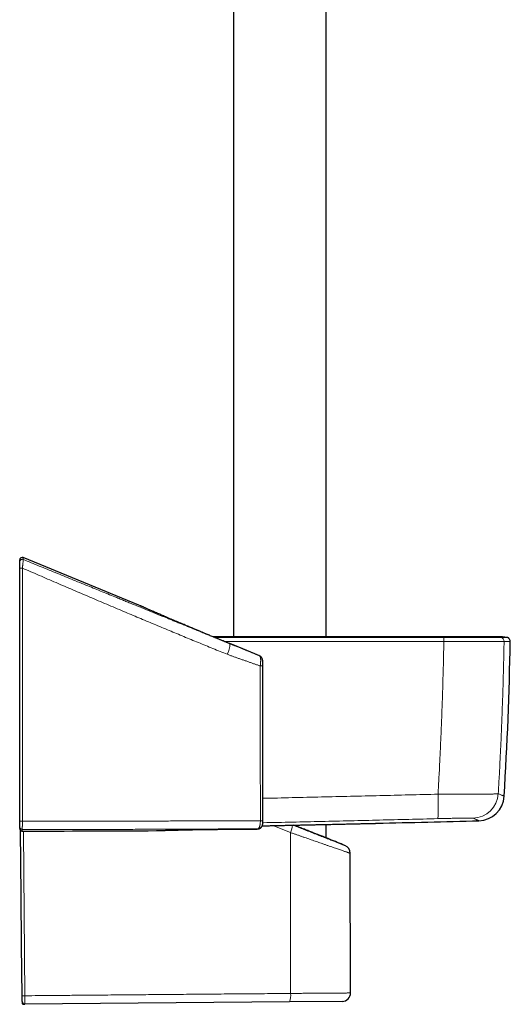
# Model space of a CAD drawing. Header units: millimetres. Extents: x 8 to 1162, y 12 to 2222.
# Tile 42 of 55: x 936 to 1030, y 1521 to 1710. Entities that reach past the tile are written whole.
import ezdxf

# ---------------------------------------------------------------- set-up
doc = ezdxf.new("R2010")
doc.units = ezdxf.units.MM

msp = doc.modelspace()

# ---------------------------------------------------------------- linework, layer by layer
at = {"color": 7, "linetype": 'Continuous', "lineweight": 30}
for p, q in [((995.07, 1591.38), (995.07, 1805.97)), ((977.27, 1792.53), (977.27, 1591.38)), ((959.1, 1597.47), (936.86, 1606.61)), ((936.17, 1605.78), (936.17, 1606.15)), ((982.21, 1587.77), (982.29, 1587.73)), ((982.32, 1587.71), (982.38, 1587.67)), ((982.9, 1555.71), (982.9, 1586.56)), ((982.9, 1586.56), (982.9, 1586.56)), ((982.9, 1586.56), (982.9, 1586.55)), ((982.9, 1555.71), (982.9, 1555.7)), ((995.07, 1552.75), (995.07, 1555.33)), ((980.85, 1554.41), (980.89, 1554.42)), ((980.89, 1554.41), (980.88, 1554.41)), ((994.11, 1553.13), (993.95, 1553.19)), ((999.76, 1522.95), (999.67, 1549.8)), ((988, 1521.26), (937.14, 1520.81)), ((998.18, 1521.34), (988, 1521.26)), ((937.1, 1520.81), (937.14, 1520.81))]:
    msp.add_line(p, q, dxfattribs=at)
at = {"color": 8, "linetype": 'Continuous', "lineweight": 0}
for p, q in [((936.86, 1606.61), (936.86, 1606.24)), ((959.42, 1597.32), (959.1, 1597.47)), ((976.57, 1590.07), (976.56, 1590.07)), ((976.57, 1590.07), (976.57, 1590.07)), ((1017.69, 1590.49), (1017.7, 1590.49)), ((1029.27, 1590.49), (1029.27, 1590.49)), ((982.21, 1587.76), (982.21, 1587.77)), ((982.21, 1587.76), (982.3, 1587.72)), ((936.67, 1554.07), (936.67, 1554.06)), ((936.88, 1554.06), (937.16, 1522.42)), ((980.82, 1554.42), (980.85, 1554.41)), ((980.85, 1554.41), (980.88, 1554.41)), ((988.22, 1553.78), (984.85, 1555.11)), ((988.23, 1522.86), (988.22, 1553.78)), ((994.12, 1553.12), (993.95, 1553.19)), ((936.64, 1521.31), (936.64, 1521.31)), ((936.64, 1521.31), (936.64, 1521.3)), ((936.64, 1521), (936.64, 1521.12))]:
    msp.add_line(p, q, dxfattribs=at)
at = {"color": 7, "linetype": 'Continuous', "lineweight": 30, "flags": 128}
for points in [[(982.3, 1587.72), (982.31, 1587.72), (982.32, 1587.71)], [(936.63, 1522.41), (936.54, 1532.08), (936.46, 1541.74), (936.35, 1554.19)]]:
    msp.add_lwpolyline(points, dxfattribs=at)
at = {"color": 8, "linetype": 'Continuous', "lineweight": 0, "flags": 128}
msp.add_lwpolyline([(982.01, 1554.48), (981.97, 1554.47), (981.86, 1554.47)], dxfattribs=at)
at = {"color": 7, "linetype": 'Continuous', "lineweight": 30}
for centre, radius, start, end in [((936.67, 1606.15), 0.5, 67.5292, 180), ((330.58, 1603.3), 700, 356.5145, 358.95106), ((1029.66, 1590.5), 0.8, 358.9511, 46.8037), ((1024.29, 1561.05), 5, 271.5164, 356.515), ((1004.61, 1562.55), 7, 271.2744, 271.3918), ((786.17, 10552.9), 9000, 271.391821, 271.516945), ((936.17, 5554.06), 4000, 270.00716, 270.37685), ((962.47, 1555.75), 1.6, 270.524, 271.8728), ((615.32, 627.67), 1000, 67.45832, 67.64083), ((998.07, 1549.8), 1.6, 0.253, 67.6156), ((937.14, 1521.31), 0.5, 181.2358, 270.5), ((998.16, 1522.94), 1.6, 270.5, 0.199)]:
    msp.add_arc(centre, radius, start, end, dxfattribs=at)
at = {"color": 8, "linetype": 'Continuous', "lineweight": 0}
for centre, radius, start, end in [((1008.08, 1590.62), 9.61, 359.1841, 3.9333), ((1008.33, 1590.62), 9.37, 359.1743, 4.0457), ((1028.47, 1590.5), 0.8, 358.9443, 77.542), ((1028.47, 1590.5), 0.8, 358.9459, 77.5427), ((972.41, 1590.01), 4.16, 331.5876, 0.8864), ((979.47, 1559.11), 37.16, 355.9017, 3.1497), ((1023.16, 1561.55), 5, 271.532, 356.5468), ((936.55, 1563.85), 7.89, 267.2986, 271.0401), ((982.47, 1563.11), 7.07, 269.6271, 273.4181), ((936.67, 1554.88), 0.5, 180.0206, 270.0278), ((984.25, 1555.61), 4.37, 335.2208, 354.5329), ((937.37, 1480.9), 41.52, 90.2925, 91.0255), ((985.27, 1522.47), 2.99, 336.1805, 7.6146)]:
    msp.add_arc(centre, radius, start, end, dxfattribs=at)
for points in [[(936.86, 1606.24), (936.82, 1606.26), (936.75, 1606.28), (936.62, 1606.28), (936.5, 1606.26), (936.39, 1606.2), (936.3, 1606.12), (936.23, 1606.02), (936.18, 1605.91), (936.18, 1605.82), (936.17, 1605.78)], [(936.69, 1604.58), (936.66, 1604.58), (936.59, 1604.58), (936.49, 1604.58), (936.4, 1604.58), (936.32, 1604.58), (936.26, 1604.58), (936.21, 1604.58), (936.18, 1604.58), (936.18, 1604.58), (936.17, 1604.58)], [(982.4, 1585.78), (982.44, 1585.78), (982.5, 1585.78), (982.58, 1585.78), (982.65, 1585.78), (982.72, 1585.78), (982.77, 1585.78), (982.81, 1585.78), (982.85, 1585.78), (982.86, 1585.78), (982.87, 1585.78)]]:
    msp.add_open_spline(points, degree=3, dxfattribs=at)
at = {"color": 7, "linetype": 'Continuous', "lineweight": 30}
for points, knots in [([(936.17, 1604.58), (936.17, 1604.64), (936.17, 1604.74), (936.17, 1604.89), (936.17, 1605.03), (936.17, 1605.15), (936.17, 1605.27), (936.17, 1605.4), (936.17, 1605.53), (936.17, 1605.63), (936.17, 1605.71), (936.17, 1605.77), (936.17, 1605.78), (936.17, 1605.78)], [0, 0, 0, 0, 0.088697, 0.177706, 0.266375, 0.331272, 0.396165, 0.498558, 0.600918, 0.700642, 0.80034, 0.900173, 1, 1, 1, 1]), ([(936.17, 1555.97), (936.17, 1557.99), (936.17, 1562.04), (936.17, 1568.12), (936.17, 1574.2), (936.17, 1580.27), (936.17, 1586.35), (936.17, 1592.43), (936.17, 1598.51), (936.17, 1602.56), (936.17, 1604.58)], [0, 0, 0, 0, 0.124996, 0.249992, 0.374989, 0.499987, 0.624989, 0.749992, 0.874996, 1, 1, 1, 1]), ([(976.54, 1590.08), (976.36, 1590.15), (976.02, 1590.29), (975.51, 1590.5), (975.02, 1590.7), (974.56, 1590.88), (974.12, 1591.06), (973.72, 1591.23), (973.33, 1591.39), (972.98, 1591.53), (972.62, 1591.68), (972.28, 1591.82), (971.94, 1591.96), (971.64, 1592.09), (971.37, 1592.2), (971.13, 1592.3), (970.88, 1592.4), (970.61, 1592.52), (970.3, 1592.65), (969.97, 1592.79), (969.62, 1592.93), (969.25, 1593.09), (968.86, 1593.25), (968.44, 1593.43), (967.99, 1593.62), (967.5, 1593.83), (967, 1594.04), (966.5, 1594.25), (966, 1594.46), (965.51, 1594.67), (965.02, 1594.88), (964.52, 1595.1), (964.02, 1595.31), (963.55, 1595.51), (963.1, 1595.71), (962.68, 1595.89), (962.27, 1596.07), (961.9, 1596.23), (961.55, 1596.39), (961.23, 1596.52), (960.94, 1596.65), (960.68, 1596.77), (960.46, 1596.87), (960.26, 1596.95), (960.1, 1597.02), (959.95, 1597.09), (959.83, 1597.15), (959.72, 1597.19), (959.63, 1597.23), (959.56, 1597.27), (959.51, 1597.29), (959.48, 1597.3), (959.46, 1597.31), (959.45, 1597.31), (959.43, 1597.32), (959.42, 1597.32), (959.42, 1597.32), (959.42, 1597.32)], [0, 0, 0, 0, 0.0234393, 0.0457275, 0.0669312, 0.0870839, 0.106156, 0.1238096, 0.1404136, 0.1560006, 0.1705849, 0.1866543, 0.2013283, 0.2146118, 0.2265043, 0.2370016, 0.2460976, 0.2587926, 0.2723877, 0.2869333, 0.3024158, 0.3188144, 0.3361265, 0.3543666, 0.3757956, 0.3984348, 0.4220634, 0.4456835, 0.4703492, 0.4948487, 0.5190842, 0.5462702, 0.5731211, 0.5996824, 0.6259993, 0.6521274, 0.6780507, 0.7036142, 0.728644, 0.7530822, 0.776961, 0.8003081, 0.8231451, 0.8419482, 0.8604151, 0.8784637, 0.8961491, 0.9110239, 0.9271462, 0.944526, 0.9631709, 0.969499, 0.9759621, 0.9825609, 0.9892961, 0.9961501, 1, 1, 1, 1]), ([(1017.65, 1591.38), (1017.18, 1591.38), (1016.26, 1591.38), (1014.89, 1591.38), (1013.55, 1591.38), (1012.24, 1591.38), (1010.96, 1591.38), (1009.63, 1591.38), (1008.27, 1591.38), (1006.87, 1591.38), (1005.52, 1591.38), (1004.25, 1591.38), (1003.06, 1591.38), (1001.95, 1591.38), (1000.88, 1591.38), (999.84, 1591.38), (998.83, 1591.38), (997.85, 1591.38), (996.91, 1591.38), (996, 1591.38), (995.12, 1591.38), (994.27, 1591.38), (993.46, 1591.38), (992.68, 1591.38), (991.93, 1591.38), (991.21, 1591.38), (990.53, 1591.38), (989.9, 1591.38), (989.32, 1591.38), (988.79, 1591.38), (988.28, 1591.38), (987.78, 1591.38), (987.27, 1591.38), (986.73, 1591.38), (986.15, 1591.38), (985.54, 1591.38), (984.89, 1591.38), (984.2, 1591.38), (983.49, 1591.38), (982.75, 1591.38), (981.93, 1591.38), (981.02, 1591.38), (980.03, 1591.38), (979, 1591.38), (977.97, 1591.38), (976.94, 1591.38), (975.92, 1591.38), (974.86, 1591.38), (974, 1591.38), (973.5, 1591.38), (973.36, 1591.38)], [0, 0, 0, 0, 0.031595, 0.062524, 0.092789, 0.122388, 0.151323, 0.179592, 0.212056, 0.243597, 0.274215, 0.303909, 0.329641, 0.354638, 0.378899, 0.402423, 0.425212, 0.447265, 0.468583, 0.489164, 0.50901, 0.52812, 0.546494, 0.564133, 0.581035, 0.597202, 0.612634, 0.62733, 0.639899, 0.651875, 0.663258, 0.674272, 0.685795, 0.697913, 0.710627, 0.72473, 0.739501, 0.754938, 0.771043, 0.787815, 0.805254, 0.826664, 0.849, 0.872263, 0.896453, 0.918834, 0.941954, 0.965813, 0.99041, 1, 1, 1, 1]), ([(1027.78, 1591.38), (1027.77, 1591.38), (1027.77, 1591.38), (1027.74, 1591.38), (1027.69, 1591.38), (1027.64, 1591.38), (1027.58, 1591.38), (1027.5, 1591.38), (1027.41, 1591.38), (1027.3, 1591.38), (1027.17, 1591.38), (1027.02, 1591.38), (1026.87, 1591.38), (1026.71, 1591.38), (1026.54, 1591.38), (1026.37, 1591.38), (1026.2, 1591.38), (1026.03, 1591.38), (1025.86, 1591.38), (1025.71, 1591.38), (1025.57, 1591.38), (1025.42, 1591.38), (1025.26, 1591.38), (1025.08, 1591.38), (1024.87, 1591.38), (1024.64, 1591.38), (1024.38, 1591.38), (1024.12, 1591.38), (1023.87, 1591.38), (1023.61, 1591.38), (1023.33, 1591.38), (1023.03, 1591.38), (1022.72, 1591.38), (1022.39, 1591.38), (1022.06, 1591.38), (1021.7, 1591.38), (1021.32, 1591.38), (1020.92, 1591.38), (1020.5, 1591.38), (1020.08, 1591.38), (1019.63, 1591.38), (1019.17, 1591.38), (1018.68, 1591.38), (1018.17, 1591.38), (1017.82, 1591.38), (1017.65, 1591.38)], [0, 0, 0, 0, 0.024992, 0.048625, 0.07134, 0.093521, 0.11549, 0.137267, 0.158006, 0.185554, 0.211892, 0.23747, 0.262355, 0.285384, 0.309225, 0.33147, 0.352453, 0.372374, 0.390909, 0.407284, 0.422007, 0.436078, 0.451566, 0.468973, 0.488205, 0.50937, 0.531631, 0.554967, 0.574275, 0.594689, 0.616519, 0.639759, 0.663463, 0.686477, 0.710328, 0.735365, 0.761846, 0.788928, 0.816482, 0.844618, 0.873474, 0.90322, 0.934061, 0.966232, 1, 1, 1, 1]), ([(1028.96, 1591.38), (1028.96, 1591.38), (1028.96, 1591.38), (1028.96, 1591.38), (1028.96, 1591.38), (1028.96, 1591.38), (1028.95, 1591.38), (1028.95, 1591.38), (1028.95, 1591.38), (1028.94, 1591.38), (1028.94, 1591.38), (1028.93, 1591.38), (1028.93, 1591.38), (1028.92, 1591.38), (1028.92, 1591.38), (1028.91, 1591.38), (1028.91, 1591.38), (1028.9, 1591.38), (1028.89, 1591.38), (1028.89, 1591.38), (1028.88, 1591.38), (1028.87, 1591.38), (1028.87, 1591.38), (1028.86, 1591.38), (1028.85, 1591.38), (1028.84, 1591.38), (1028.84, 1591.38), (1028.83, 1591.38), (1028.82, 1591.38), (1028.82, 1591.38), (1028.81, 1591.38), (1028.8, 1591.38), (1028.8, 1591.38), (1028.79, 1591.38), (1028.78, 1591.38), (1028.78, 1591.38), (1028.77, 1591.38), (1028.77, 1591.38), (1028.76, 1591.38), (1028.74, 1591.38), (1028.72, 1591.38), (1028.7, 1591.38), (1028.68, 1591.38), (1028.66, 1591.38), (1028.64, 1591.38), (1028.62, 1591.38), (1028.59, 1591.38), (1028.55, 1591.38), (1028.51, 1591.38), (1028.47, 1591.38), (1028.43, 1591.38), (1028.39, 1591.38), (1028.34, 1591.38), (1028.31, 1591.38), (1028.28, 1591.38), (1028.26, 1591.38), (1028.25, 1591.38), (1028.24, 1591.38), (1028.22, 1591.38), (1028.21, 1591.38), (1028.2, 1591.38), (1028.19, 1591.38), (1028.17, 1591.38), (1028.16, 1591.38), (1028.14, 1591.38), (1028.12, 1591.38), (1028.11, 1591.38), (1028.09, 1591.38), (1028.07, 1591.38), (1028.05, 1591.38), (1028.03, 1591.38), (1028.01, 1591.38), (1027.98, 1591.38), (1027.96, 1591.38), (1027.93, 1591.38), (1027.91, 1591.38), (1027.88, 1591.38), (1027.84, 1591.38), (1027.81, 1591.38), (1027.79, 1591.38), (1027.78, 1591.38)], [0, 0, 0, 0, 0.016413, 0.032647, 0.048569, 0.064176, 0.079471, 0.093604, 0.107459, 0.121036, 0.134334, 0.147354, 0.161556, 0.175411, 0.188919, 0.202081, 0.214895, 0.227363, 0.239484, 0.251258, 0.262685, 0.273766, 0.2845, 0.294886, 0.304926, 0.31462, 0.323966, 0.332965, 0.342022, 0.350697, 0.358992, 0.366906, 0.37444, 0.381593, 0.387409, 0.392946, 0.398205, 0.403244, 0.408289, 0.42837, 0.446655, 0.465276, 0.482187, 0.499364, 0.51681, 0.534514, 0.560435, 0.5867, 0.613308, 0.64026, 0.667421, 0.694285, 0.720806, 0.746983, 0.756529, 0.766028, 0.775496, 0.781309, 0.787435, 0.793874, 0.800626, 0.807837, 0.815375, 0.823238, 0.831427, 0.839941, 0.848781, 0.857947, 0.867438, 0.877256, 0.887398, 0.897867, 0.908661, 0.919781, 0.931227, 0.944193, 0.957554, 0.971308, 0.985457, 1, 1, 1, 1]), ([(1028.96, 1591.38), (1028.96, 1591.38), (1029.1, 1591.38), (1029.36, 1591.36), (1029.65, 1591.32), (1029.8, 1591.29), (1029.84, 1591.28)], [0, 0, 0, 0, 0.0154356, 0.4561482, 0.8947885, 1, 1, 1, 1]), ([(1030.21, 1591.08), (1030.18, 1591.11), (1030.11, 1591.17), (1029.99, 1591.24), (1029.89, 1591.27), (1029.84, 1591.28)], [0, 0, 0, 0, 0.294917, 0.597543, 1, 1, 1, 1]), ([(982.19, 1587.78), (982.16, 1587.79), (981.94, 1587.88), (981.51, 1588.06), (980.91, 1588.3), (980.29, 1588.55), (979.68, 1588.8), (979.06, 1589.06), (978.44, 1589.31), (977.82, 1589.56), (977.19, 1589.82), (976.77, 1589.99), (976.56, 1590.07)], [0, 0, 0, 0, 0.017281, 0.13023, 0.242383, 0.353893, 0.4641, 0.572881, 0.680532, 0.787378, 0.893762, 1, 1, 1, 1]), ([(982.9, 1586.55), (982.9, 1586.56), (982.9, 1586.61), (982.9, 1586.69), (982.89, 1586.8), (982.87, 1586.9), (982.85, 1586.99), (982.83, 1587.07), (982.8, 1587.16), (982.76, 1587.25), (982.71, 1587.33), (982.66, 1587.41), (982.6, 1587.48), (982.53, 1587.55), (982.46, 1587.62), (982.39, 1587.67), (982.34, 1587.7), (982.32, 1587.71), (982.32, 1587.71)], [0, 0, 0, 0, 0.008622, 0.129689, 0.209402, 0.2834, 0.35342, 0.421258, 0.487957, 0.554052, 0.619789, 0.685274, 0.750566, 0.815707, 0.887622, 0.958279, 0.992934, 1, 1, 1, 1]), ([(936.17, 1554.88), (936.17, 1554.89), (936.17, 1554.9), (936.17, 1554.96), (936.17, 1555.04), (936.17, 1555.15), (936.17, 1555.28), (936.17, 1555.43), (936.17, 1555.6), (936.17, 1555.78), (936.17, 1555.9), (936.17, 1555.97)], [0, 0, 0, 0, 0.11127, 0.22241, 0.33355, 0.444641, 0.555733, 0.666799, 0.777865, 0.888933, 1, 1, 1, 1]), ([(982, 1554.48), (982.03, 1554.48), (982.09, 1554.49), (982.18, 1554.52), (982.27, 1554.55), (982.35, 1554.59), (982.43, 1554.64), (982.5, 1554.7), (982.57, 1554.76), (982.63, 1554.82), (982.68, 1554.89), (982.73, 1554.96), (982.77, 1555.04), (982.81, 1555.11), (982.83, 1555.19), (982.85, 1555.26), (982.87, 1555.34), (982.88, 1555.41), (982.89, 1555.48), (982.9, 1555.56), (982.9, 1555.64), (982.9, 1555.69), (982.9, 1555.71)], [0, 0, 0, 0, 0.0449686, 0.0997689, 0.1537393, 0.2068656, 0.2591977, 0.3107748, 0.3616289, 0.4117875, 0.4612757, 0.5101131, 0.5583194, 0.6059599, 0.6532044, 0.7004324, 0.7467146, 0.7915119, 0.8388784, 0.8920618, 0.9582061, 1, 1, 1, 1]), ([(982.78, 1555.06), (982.93, 1555.06), (983.33, 1555.07), (984, 1555.09), (984.77, 1555.11), (985.53, 1555.12), (986.3, 1555.14), (987.08, 1555.16), (987.86, 1555.17), (988.64, 1555.19), (989.42, 1555.21), (990.19, 1555.23), (990.94, 1555.24), (991.68, 1555.26), (992.41, 1555.28), (993.14, 1555.29), (993.86, 1555.31), (994.57, 1555.32), (995.27, 1555.34), (995.95, 1555.35), (996.6, 1555.37), (997.23, 1555.38), (997.84, 1555.4), (998.44, 1555.41), (999.01, 1555.42), (999.58, 1555.43), (1000.11, 1555.45), (1000.63, 1555.46), (1001.12, 1555.47), (1001.59, 1555.48), (1002.03, 1555.49), (1002.45, 1555.5), (1002.84, 1555.51), (1003.19, 1555.52), (1003.52, 1555.52), (1003.79, 1555.53), (1004.03, 1555.53), (1004.22, 1555.54), (1004.39, 1555.54), (1004.53, 1555.54), (1004.63, 1555.55), (1004.67, 1555.55), (1004.69, 1555.55)], [0, 0, 0, 0, 0.014686, 0.040423, 0.065261, 0.090098, 0.115108, 0.140118, 0.165672, 0.191227, 0.216969, 0.242711, 0.26755, 0.292389, 0.317401, 0.342412, 0.367968, 0.393524, 0.419268, 0.445012, 0.469849, 0.494685, 0.519695, 0.544704, 0.570257, 0.595811, 0.621553, 0.647294, 0.673501, 0.699708, 0.726118, 0.752528, 0.779583, 0.806638, 0.833916, 0.861194, 0.885321, 0.909447, 0.933732, 0.958017, 0.982799, 1, 1, 1, 1]), ([(1004.68, 1555.55), (1004.69, 1555.55), (1004.72, 1555.55), (1004.74, 1555.55), (1004.76, 1555.55), (1004.76, 1555.55), (1004.76, 1555.55), (1004.76, 1555.55)], [0, 0, 0, 0, 0.214476, 0.450179, 0.686513, 0.923611, 1, 1, 1, 1]), ([(936.17, 1554.57), (936.17, 1554.58), (936.17, 1554.59), (936.17, 1554.66), (936.17, 1554.75), (936.17, 1554.84), (936.17, 1554.88)], [0, 0, 0, 0, 0.2499576, 0.4999322, 0.7499576, 1, 1, 1, 1]), ([(936.17, 1554.57), (936.17, 1554.55), (936.17, 1554.51), (936.19, 1554.44), (936.21, 1554.37), (936.26, 1554.29), (936.33, 1554.2), (936.42, 1554.13), (936.51, 1554.09), (936.6, 1554.06), (936.65, 1554.06), (936.67, 1554.06)], [0, 0, 0, 0, 0.07137, 0.157613, 0.258943, 0.375753, 0.508258, 0.656243, 0.819446, 0.907312, 1, 1, 1, 1]), ([(962.52, 1554.15), (962.52, 1554.15), (962.52, 1554.15), (962.53, 1554.15), (962.54, 1554.15), (962.57, 1554.15), (962.61, 1554.15), (962.65, 1554.15), (962.71, 1554.15), (962.77, 1554.16), (962.85, 1554.16), (962.93, 1554.16), (963.02, 1554.16), (963.12, 1554.17), (963.23, 1554.17), (963.35, 1554.17), (963.48, 1554.18), (963.61, 1554.18), (963.76, 1554.19), (963.91, 1554.19), (964.07, 1554.2), (964.24, 1554.2), (964.42, 1554.21), (964.6, 1554.21), (964.8, 1554.22), (965, 1554.22), (965.2, 1554.23), (965.42, 1554.23), (965.64, 1554.24), (965.87, 1554.25), (966.1, 1554.25), (966.35, 1554.26), (966.6, 1554.26), (966.85, 1554.27), (967.11, 1554.28), (967.38, 1554.28), (967.65, 1554.29), (967.93, 1554.3), (968.21, 1554.3), (968.49, 1554.31), (968.78, 1554.31), (969.08, 1554.32), (969.38, 1554.33), (969.68, 1554.33), (969.99, 1554.34), (970.3, 1554.34), (970.62, 1554.35), (970.93, 1554.35), (971.25, 1554.36), (971.57, 1554.36), (971.9, 1554.37), (972.22, 1554.37), (972.55, 1554.38), (972.88, 1554.38), (973.21, 1554.38), (973.54, 1554.39), (973.87, 1554.39), (974.2, 1554.39), (974.53, 1554.4), (974.86, 1554.4), (975.19, 1554.4), (975.52, 1554.4), (975.85, 1554.41), (976.17, 1554.41), (976.5, 1554.41), (976.82, 1554.41), (977.14, 1554.41), (977.46, 1554.41), (977.78, 1554.42), (978.09, 1554.42), (978.4, 1554.42), (978.71, 1554.42), (979.02, 1554.42), (979.31, 1554.42), (979.61, 1554.42), (979.9, 1554.42), (980.18, 1554.42), (980.46, 1554.41), (980.68, 1554.41), (980.81, 1554.41), (980.85, 1554.41)], [0, 0, 0, 0, 0.006888, 0.017573, 0.030862, 0.043847, 0.056995, 0.07006, 0.083095, 0.096127, 0.109172, 0.122245, 0.135373, 0.14842, 0.16152, 0.174645, 0.187768, 0.200855, 0.213879, 0.226869, 0.239878, 0.252943, 0.266037, 0.27913, 0.292188, 0.305183, 0.318141, 0.331203, 0.344239, 0.357264, 0.370296, 0.383345, 0.396426, 0.409483, 0.422475, 0.435516, 0.448581, 0.461642, 0.474667, 0.487635, 0.500602, 0.513648, 0.526681, 0.53971, 0.552746, 0.565795, 0.578856, 0.591871, 0.604855, 0.61782, 0.63078, 0.643751, 0.656744, 0.669782, 0.682776, 0.695778, 0.708832, 0.721907, 0.734966, 0.747973, 0.7609, 0.773835, 0.78683, 0.79981, 0.81279, 0.825782, 0.838801, 0.851865, 0.864836, 0.877842, 0.890904, 0.903984, 0.917037, 0.930022, 0.942926, 0.95582, 0.968766, 0.981767, 0.994813, 1, 1, 1, 1]), ([(980.89, 1554.41), (980.92, 1554.41), (981, 1554.42), (981.11, 1554.42), (981.23, 1554.42), (981.34, 1554.43), (981.44, 1554.43), (981.54, 1554.44), (981.63, 1554.44), (981.72, 1554.45), (981.8, 1554.45), (981.88, 1554.46), (981.94, 1554.47), (981.98, 1554.47), (981.99, 1554.48)], [0, 0, 0, 0, 0.060249, 0.143794, 0.227719, 0.312121, 0.397153, 0.483061, 0.57001, 0.658762, 0.750325, 0.848347, 0.963545, 1, 1, 1, 1]), ([(993.95, 1553.19), (993.93, 1553.2), (993.83, 1553.24), (993.63, 1553.32), (993.37, 1553.42), (993.06, 1553.54), (992.73, 1553.67), (992.35, 1553.82), (991.95, 1553.98), (991.54, 1554.14), (991.1, 1554.31), (990.65, 1554.49), (990.19, 1554.67), (989.7, 1554.87), (989.26, 1555.04), (988.98, 1555.15), (988.87, 1555.2)], [0, 0, 0, 0, 0.0193576, 0.0828983, 0.1469384, 0.2109789, 0.2899297, 0.3689369, 0.4478907, 0.5288539, 0.609874, 0.6908399, 0.7751932, 0.859607, 0.9439627, 1, 1, 1, 1]), ([(995.73, 1552.49), (995.73, 1552.49), (995.73, 1552.49), (995.7, 1552.5), (995.65, 1552.53), (995.56, 1552.56), (995.46, 1552.6), (995.32, 1552.65), (995.17, 1552.71), (994.98, 1552.79), (994.8, 1552.86), (994.63, 1552.93), (994.47, 1552.99), (994.3, 1553.05), (994.18, 1553.1), (994.12, 1553.12)], [0, 0, 0, 0, 0.054726, 0.14636, 0.237914, 0.32441, 0.410972, 0.49747, 0.586394, 0.675388, 0.764315, 0.823085, 0.881855, 0.940927, 1, 1, 1, 1]), ([(936.64, 1521.31), (936.64, 1521.31), (936.64, 1521.32), (936.64, 1521.37), (936.64, 1521.44), (936.64, 1521.55), (936.63, 1521.67), (936.63, 1521.82), (936.63, 1521.99), (936.63, 1522.15), (936.63, 1522.29), (936.63, 1522.37), (936.63, 1522.41)], [0, 0, 0, 0, 0.107439, 0.214877, 0.32232, 0.429762, 0.537111, 0.644458, 0.751605, 0.858752, 0.929376, 1, 1, 1, 1]), ([(936.64, 1521.21), (936.64, 1521.21), (936.64, 1521.21), (936.64, 1521.21), (936.64, 1521.2), (936.64, 1521.2), (936.64, 1521.19), (936.64, 1521.18), (936.64, 1521.18), (936.64, 1521.17), (936.64, 1521.16), (936.64, 1521.15), (936.64, 1521.15), (936.64, 1521.14), (936.64, 1521.14)], [0, 0, 0, 0, 0.090818, 0.163914, 0.234762, 0.303582, 0.375253, 0.451784, 0.533173, 0.619422, 0.719909, 0.826276, 0.938526, 1, 1, 1, 1]), ([(936.64, 1521.15), (936.64, 1521.14), (936.64, 1521.11), (936.64, 1521.05), (936.64, 1521)], [0, 0, 0, 0, 0.148209, 1, 1, 1, 1]), ([(936.64, 1521.12), (936.64, 1521.12), (936.64, 1521.14), (936.64, 1521.14), (936.64, 1521.15)], [0, 0, 0, 0, 0.357268, 1, 1, 1, 1]), ([(936.64, 1521), (936.65, 1520.98), (936.65, 1520.94), (936.68, 1520.88), (936.73, 1520.83), (936.8, 1520.79), (936.9, 1520.77), (937.02, 1520.77), (937.1, 1520.8), (937.15, 1520.81)], [0, 0, 0, 0, 0.100903, 0.201181, 0.306253, 0.419762, 0.588051, 0.779949, 1, 1, 1, 1])]:
    msp.add_open_spline(points, degree=3, knots=knots, dxfattribs=at)
at = {"color": 8, "linetype": 'Continuous', "lineweight": 0}
for points, knots in [([(936.86, 1606.24), (936.86, 1606.24), (936.86, 1606.24), (936.86, 1606.23), (936.86, 1606.2), (936.86, 1606.14), (936.85, 1606.07), (936.84, 1605.99), (936.83, 1605.87), (936.82, 1605.71), (936.8, 1605.53), (936.78, 1605.35), (936.76, 1605.18), (936.74, 1605), (936.71, 1604.8), (936.7, 1604.65), (936.69, 1604.58), (936.69, 1604.58)], [0, 0, 0, 0, 0.000024, 0.067874, 0.13593, 0.203782, 0.271088, 0.338589, 0.405903, 0.508283, 0.610678, 0.68299, 0.755512, 0.827835, 0.913904, 0.999976, 1, 1, 1, 1]), ([(936.69, 1604.58), (936.69, 1604.25), (936.69, 1602.58), (936.69, 1598.25), (936.69, 1591.58), (936.69, 1583.18), (936.69, 1574.37), (936.69, 1565.17), (936.69, 1559.03), (936.69, 1555.96)], [0, 0, 0, 0, 0.020566, 0.102828, 0.267352, 0.431877, 0.621251, 0.810626, 1, 1, 1, 1]), ([(976.07, 1588.02), (975.61, 1588.2), (974.69, 1588.56), (973.31, 1589.14), (971.92, 1589.71), (970.52, 1590.28), (969.12, 1590.85), (967.72, 1591.43), (966.32, 1592.01), (964.41, 1592.8), (962, 1593.81), (959.07, 1595.03), (956.03, 1596.31), (952.9, 1597.64), (949.65, 1599.02), (946.41, 1600.4), (943.17, 1601.79), (939.93, 1603.19), (937.77, 1604.12), (936.69, 1604.58)], [0, 0, 0, 0, 0.034622, 0.069727, 0.105324, 0.140935, 0.176449, 0.211915, 0.247391, 0.282886, 0.357267, 0.431647, 0.506023, 0.588349, 0.670677, 0.753008, 0.83534, 0.917671, 1, 1, 1, 1]), ([(936.86, 1606.24), (937.89, 1605.83), (939.94, 1604.99), (943.03, 1603.72), (946.14, 1602.45), (949.15, 1601.23), (952.05, 1600.04), (954.2, 1599.17), (955.71, 1598.55), (956.57, 1598.2), (957.42, 1597.86), (958.25, 1597.52), (959.41, 1597.05), (960.9, 1596.44), (962.73, 1595.7), (964.21, 1595.09), (965.33, 1594.64), (966.08, 1594.33), (966.85, 1594.02), (967.62, 1593.71), (968.39, 1593.4), (969.15, 1593.09), (969.9, 1592.78), (970.66, 1592.47), (971.2, 1592.25), (971.53, 1592.12), (971.67, 1592.06), (971.8, 1592.01), (971.95, 1591.95), (972.12, 1591.88), (972.31, 1591.8), (972.51, 1591.72), (972.72, 1591.64), (972.93, 1591.55), (973.14, 1591.47), (973.35, 1591.38), (973.55, 1591.3), (973.76, 1591.21), (973.94, 1591.14), (974.12, 1591.07), (974.32, 1590.99), (974.55, 1590.89), (974.83, 1590.78), (975.1, 1590.67), (975.36, 1590.56), (975.6, 1590.46), (975.83, 1590.37), (976.04, 1590.28), (976.24, 1590.21), (976.41, 1590.14), (976.52, 1590.09), (976.57, 1590.07)], [0, 0, 0, 0, 0.077079, 0.154718, 0.232921, 0.311694, 0.381488, 0.451729, 0.473898, 0.495843, 0.516642, 0.537615, 0.558761, 0.604191, 0.650402, 0.697396, 0.716072, 0.734868, 0.754316, 0.77424, 0.793459, 0.811975, 0.831876, 0.850894, 0.869029, 0.872901, 0.876033, 0.879329, 0.883127, 0.887427, 0.892229, 0.897217, 0.902651, 0.908258, 0.913408, 0.91824, 0.923928, 0.9291, 0.933756, 0.937895, 0.942427, 0.948847, 0.95579, 0.963255, 0.96932, 0.975658, 0.981521, 0.986886, 0.991755, 0.996126, 1, 1, 1, 1]), ([(976.57, 1590.07), (976.41, 1590.14), (976.09, 1590.27), (975.62, 1590.46), (975.16, 1590.64), (974.71, 1590.83), (974.27, 1591.01), (973.83, 1591.19), (973.41, 1591.36), (973.01, 1591.53), (972.65, 1591.68), (972.29, 1591.82), (971.93, 1591.97), (971.58, 1592.12), (971.24, 1592.26), (970.85, 1592.42), (970.41, 1592.6), (969.92, 1592.81), (969.44, 1593.01), (968.97, 1593.2), (968.51, 1593.4), (968.04, 1593.6), (967.57, 1593.79), (967.1, 1593.99), (966.64, 1594.19), (966.19, 1594.38), (965.74, 1594.57), (965.27, 1594.77), (964.78, 1594.98), (964.27, 1595.2), (963.77, 1595.42), (963.3, 1595.62), (962.85, 1595.82), (962.41, 1596.01), (961.98, 1596.19), (961.58, 1596.37), (961.21, 1596.53), (960.86, 1596.69), (960.53, 1596.83), (960.24, 1596.96), (959.98, 1597.08), (959.75, 1597.18), (959.55, 1597.27), (959.38, 1597.34), (959.26, 1597.4), (959.17, 1597.44), (959.11, 1597.46), (959.1, 1597.46), (959.1, 1597.47)], [0, 0, 0, 0, 0.019791, 0.039113, 0.057972, 0.07637, 0.094314, 0.111808, 0.130714, 0.145811, 0.160705, 0.175401, 0.189904, 0.20422, 0.218354, 0.23231, 0.252575, 0.272674, 0.292627, 0.312452, 0.332169, 0.351798, 0.372548, 0.393148, 0.413625, 0.434006, 0.454319, 0.474591, 0.500201, 0.525585, 0.550799, 0.575902, 0.60095, 0.626904, 0.652942, 0.679182, 0.705418, 0.731577, 0.758516, 0.785324, 0.812079, 0.838862, 0.86577, 0.89284, 0.919713, 0.946473, 0.973207, 1, 1, 1, 1]), ([(1017.67, 1591.28), (1016.73, 1591.28), (1013.66, 1591.28), (1008.46, 1591.28), (1002.07, 1591.28), (995.67, 1591.28), (989.27, 1591.28), (983.1, 1591.28), (977.88, 1591.28), (974.78, 1591.28), (973.59, 1591.28)], [0, 0, 0, 0, 0.063658, 0.208815, 0.353975, 0.499135, 0.644292, 0.789435, 0.91867, 1, 1, 1, 1]), ([(1017.68, 1591.28), (1017.67, 1591.3), (1017.67, 1591.34), (1017.65, 1591.37), (1017.65, 1591.37), (1017.64, 1591.37)], [0, 0, 0, 0, 0.350072, 0.702097, 1, 1, 1, 1]), ([(1017.68, 1591.28), (1017.68, 1591.28), (1017.67, 1591.28), (1017.67, 1591.28), (1017.67, 1591.28)], [0, 0, 0, 0, 0.005987, 1, 1, 1, 1]), ([(1028.64, 1591.28), (1028.64, 1591.28), (1028.64, 1591.28), (1028.62, 1591.28), (1028.56, 1591.28), (1028.48, 1591.28), (1028.37, 1591.28), (1028.22, 1591.28), (1028.04, 1591.28), (1027.82, 1591.28), (1027.56, 1591.28), (1027.27, 1591.28), (1026.95, 1591.28), (1026.6, 1591.28), (1026.21, 1591.28), (1025.8, 1591.28), (1025.36, 1591.28), (1024.89, 1591.28), (1024.39, 1591.28), (1023.87, 1591.28), (1023.33, 1591.28), (1022.78, 1591.28), (1022.2, 1591.28), (1021.62, 1591.28), (1021.02, 1591.28), (1020.41, 1591.28), (1019.79, 1591.28), (1019.21, 1591.28), (1018.67, 1591.28), (1018.17, 1591.28), (1017.84, 1591.28), (1017.68, 1591.28), (1017.68, 1591.28)], [0, 0, 0, 0, 0.000003, 0.032793, 0.065642, 0.098512, 0.131362, 0.164152, 0.201239, 0.238444, 0.275708, 0.312972, 0.350177, 0.387266, 0.424769, 0.462303, 0.499806, 0.537678, 0.575643, 0.61364, 0.651605, 0.689476, 0.726604, 0.763848, 0.801152, 0.838455, 0.875699, 0.912826, 0.941878, 0.970944, 0.999997, 1, 1, 1, 1]), ([(1028.64, 1591.28), (1028.53, 1591.3), (1028.32, 1591.34), (1028.03, 1591.37), (1027.85, 1591.37), (1027.78, 1591.37)], [0, 0, 0, 0, 0.377652, 0.75741, 1, 1, 1, 1]), ([(1028.64, 1591.28), (1028.64, 1591.28), (1028.64, 1591.28), (1028.64, 1591.28), (1028.64, 1591.28)], [0, 0, 0, 0, 0.993961, 1, 1, 1, 1]), ([(1029.84, 1591.28), (1029.83, 1591.28), (1029.83, 1591.28), (1029.8, 1591.28), (1029.73, 1591.28), (1029.63, 1591.28), (1029.51, 1591.28), (1029.37, 1591.28), (1029.16, 1591.28), (1028.92, 1591.28), (1028.73, 1591.28), (1028.64, 1591.28)], [0, 0, 0, 0, 0.088223, 0.176447, 0.305888, 0.43533, 0.50005, 0.629492, 0.758933, 0.879466, 1, 1, 1, 1]), ([(975.53, 1590.49), (976.08, 1590.49), (978.52, 1590.49), (983.1, 1590.49), (988.72, 1590.49), (994.01, 1590.49), (998.74, 1590.49), (1003.48, 1590.49), (1008.22, 1590.49), (1012.95, 1590.49), (1016.11, 1590.49), (1017.69, 1590.49)], [0, 0, 0, 0, 0.038744, 0.173971, 0.325843, 0.438191, 0.550539, 0.662887, 0.775258, 0.887629, 1, 1, 1, 1]), ([(976.57, 1590.07), (976.62, 1590.05), (976.71, 1590.01), (976.86, 1589.95), (977, 1589.89), (977.15, 1589.83), (977.31, 1589.77), (977.46, 1589.71), (977.64, 1589.64), (977.85, 1589.55), (978.12, 1589.44), (978.39, 1589.33), (978.65, 1589.22), (978.9, 1589.12), (979.13, 1589.03), (979.36, 1588.93), (979.59, 1588.84), (979.94, 1588.69), (980.43, 1588.49), (981.04, 1588.24), (981.64, 1588), (982.02, 1587.84), (982.21, 1587.76)], [0, 0, 0, 0, 0.023648, 0.047921, 0.072819, 0.098342, 0.124491, 0.151266, 0.174179, 0.214854, 0.26065, 0.311542, 0.354704, 0.396281, 0.437117, 0.477219, 0.51659, 0.555236, 0.667268, 0.778701, 0.889593, 1, 1, 1, 1]), ([(982.21, 1587.77), (982.08, 1587.82), (981.82, 1587.93), (981.43, 1588.09), (981.04, 1588.25), (980.65, 1588.41), (980.26, 1588.56), (979.79, 1588.76), (979.22, 1588.99), (978.56, 1589.26), (977.9, 1589.53), (977.24, 1589.8), (976.79, 1589.98), (976.57, 1590.07)], [0, 0, 0, 0, 0.074899, 0.148544, 0.220947, 0.292123, 0.362085, 0.430845, 0.546668, 0.661422, 0.775181, 0.888018, 1, 1, 1, 1]), ([(1017.69, 1590.49), (1017.66, 1589.14), (1017.61, 1586.45), (1017.5, 1582.42), (1017.37, 1578.39), (1017.23, 1574.6), (1017.08, 1571.06), (1016.93, 1567.75), (1016.76, 1564.45), (1016.63, 1562.25), (1016.57, 1561.15)], [0, 0, 0, 0, 0.1372708, 0.2745416, 0.4118467, 0.5491517, 0.6618543, 0.7745569, 0.8872785, 1, 1, 1, 1]), ([(1017.7, 1590.49), (1017.87, 1590.49), (1018.22, 1590.49), (1018.75, 1590.49), (1019.32, 1590.49), (1019.93, 1590.48), (1020.58, 1590.48), (1021.23, 1590.48), (1021.86, 1590.48), (1022.48, 1590.48), (1023.08, 1590.48), (1023.67, 1590.48), (1024.24, 1590.48), (1024.79, 1590.48), (1025.31, 1590.48), (1025.81, 1590.48), (1026.27, 1590.48), (1026.71, 1590.48), (1027.11, 1590.48), (1027.48, 1590.48), (1027.82, 1590.48), (1028.13, 1590.48), (1028.4, 1590.48), (1028.63, 1590.48), (1028.83, 1590.48), (1028.98, 1590.48), (1029.1, 1590.48), (1029.18, 1590.49), (1029.24, 1590.49), (1029.26, 1590.49), (1029.27, 1590.49)], [0, 0, 0, 0, 0.029056, 0.058126, 0.087182, 0.124307, 0.161548, 0.198849, 0.23615, 0.273391, 0.310516, 0.348389, 0.386355, 0.424352, 0.462318, 0.500191, 0.537694, 0.575228, 0.612731, 0.649819, 0.687024, 0.724289, 0.761553, 0.798758, 0.835846, 0.868637, 0.901488, 0.934359, 0.96721, 1, 1, 1, 1]), ([(1028.15, 1561.25), (1028.21, 1562.34), (1028.34, 1564.52), (1028.5, 1567.8), (1028.66, 1571.08), (1028.81, 1574.61), (1028.95, 1578.39), (1029.08, 1582.42), (1029.19, 1586.45), (1029.24, 1589.14), (1029.27, 1590.49)], [0, 0, 0, 0, 0.112233, 0.224466, 0.336717, 0.448969, 0.586709, 0.72445, 0.862225, 1, 1, 1, 1]), ([(1029.27, 1590.49), (1029.36, 1590.49), (1029.55, 1590.49), (1029.79, 1590.49), (1030, 1590.49), (1030.14, 1590.49), (1030.26, 1590.49), (1030.36, 1590.49), (1030.42, 1590.49), (1030.46, 1590.49), (1030.46, 1590.49), (1030.46, 1590.49)], [0, 0, 0, 0, 0.120533, 0.241067, 0.370508, 0.49995, 0.56467, 0.694111, 0.823553, 0.911776, 1, 1, 1, 1]), ([(982.4, 1585.78), (982.22, 1585.84), (981.85, 1585.97), (981.28, 1586.17), (980.71, 1586.37), (980.12, 1586.58), (979.53, 1586.79), (978.95, 1586.99), (978.36, 1587.19), (977.78, 1587.39), (977.21, 1587.6), (976.64, 1587.81), (976.26, 1587.95), (976.07, 1588.02)], [0, 0, 0, 0, 0.094815, 0.18931, 0.283708, 0.378091, 0.472553, 0.562041, 0.65186, 0.741209, 0.828153, 0.914191, 1, 1, 1, 1]), ([(982.21, 1587.77), (982.21, 1587.77), (982.2, 1587.77), (982.19, 1587.77), (982.19, 1587.78)], [0, 0, 0, 0, 0.000911, 1, 1, 1, 1]), ([(982.4, 1585.78), (982.4, 1585.78), (982.41, 1585.84), (982.43, 1585.97), (982.45, 1586.16), (982.46, 1586.35), (982.48, 1586.53), (982.49, 1586.71), (982.49, 1586.87), (982.49, 1587.02), (982.48, 1587.16), (982.47, 1587.3), (982.44, 1587.42), (982.41, 1587.53), (982.36, 1587.63), (982.3, 1587.71), (982.24, 1587.75), (982.21, 1587.76), (982.21, 1587.76)], [0, 0, 0, 0, 0.00002, 0.065807, 0.131751, 0.197532, 0.264512, 0.331661, 0.398652, 0.465082, 0.531659, 0.5981, 0.673104, 0.748301, 0.823312, 0.911646, 0.99998, 1, 1, 1, 1]), ([(982.43, 1556.05), (982.43, 1557.99), (982.42, 1561.92), (982.42, 1567.84), (982.41, 1573.82), (982.41, 1579.8), (982.41, 1583.78), (982.4, 1585.78)], [0, 0, 0, 0, 0.1957304, 0.3967937, 0.5978586, 0.7989284, 1, 1, 1, 1]), ([(982.9, 1586.55), (982.9, 1586.54), (982.9, 1586.49), (982.89, 1586.39), (982.88, 1586.26), (982.87, 1586.12), (982.87, 1585.98), (982.87, 1585.87), (982.87, 1585.8), (982.87, 1585.78)], [0, 0, 0, 0, 0.083907, 0.285698, 0.470909, 0.655713, 0.788045, 0.920338, 1, 1, 1, 1]), ([(982.87, 1585.78), (982.87, 1584.45), (982.87, 1581.78), (982.87, 1576.46), (982.88, 1569.83), (982.89, 1562.59), (982.89, 1558), (982.89, 1556.06)], [0, 0, 0, 0, 0.134581, 0.269163, 0.536709, 0.804262, 1, 1, 1, 1]), ([(1016.57, 1561.15), (1014.7, 1561.1), (1010.96, 1561.01), (1005.36, 1560.87), (999.75, 1560.74), (994.15, 1560.61), (988.54, 1560.48), (984.79, 1560.39), (982.91, 1560.35), (982.9, 1560.35)], [0, 0, 0, 0, 0.16648, 0.332964, 0.499447, 0.665927, 0.832461, 0.998996, 1, 1, 1, 1]), ([(1028.15, 1561.25), (1028.14, 1561.24), (1028.12, 1561.24), (1028.05, 1561.23), (1027.94, 1561.21), (1027.8, 1561.2), (1027.61, 1561.2), (1027.4, 1561.19), (1027.14, 1561.18), (1026.86, 1561.17), (1026.54, 1561.16), (1026.18, 1561.16), (1025.8, 1561.15), (1025.38, 1561.14), (1024.94, 1561.14), (1024.46, 1561.13), (1023.97, 1561.13), (1023.44, 1561.13), (1022.89, 1561.13), (1022.32, 1561.13), (1021.74, 1561.13), (1021.13, 1561.13), (1020.51, 1561.13), (1019.88, 1561.13), (1019.23, 1561.13), (1018.57, 1561.13), (1017.91, 1561.14), (1017.24, 1561.14), (1016.79, 1561.15), (1016.57, 1561.15)], [0, 0, 0, 0, 0.036462, 0.072951, 0.109413, 0.146308, 0.183318, 0.220388, 0.257457, 0.294467, 0.331362, 0.36835, 0.405453, 0.442616, 0.479779, 0.516883, 0.553871, 0.590974, 0.628195, 0.665475, 0.702755, 0.739976, 0.777079, 0.814135, 0.851307, 0.888539, 0.925771, 0.962944, 1, 1, 1, 1]), ([(1028.15, 1561.25), (1028.24, 1561.21), (1028.42, 1561.13), (1028.65, 1561.02), (1028.85, 1560.94), (1029.01, 1560.87), (1029.13, 1560.81), (1029.22, 1560.77), (1029.27, 1560.75), (1029.28, 1560.74), (1029.29, 1560.74), (1029.29, 1560.74), (1029.29, 1560.74)], [0, 0, 0, 0, 0.1249468, 0.2498937, 0.3748456, 0.4997975, 0.6247444, 0.7496912, 0.8746431, 0.999595, 0.9996759, 1, 1, 1, 1]), ([(936.69, 1555.96), (936.69, 1555.92), (936.69, 1555.83), (936.69, 1555.69), (936.69, 1555.56), (936.69, 1555.43), (936.69, 1555.31), (936.69, 1555.19), (936.69, 1555.07), (936.68, 1554.97), (936.68, 1554.87), (936.68, 1554.77), (936.68, 1554.69), (936.68, 1554.61), (936.68, 1554.55), (936.68, 1554.49), (936.68, 1554.45), (936.68, 1554.42), (936.67, 1554.39), (936.67, 1554.39), (936.67, 1554.38)], [0, 0, 0, 0, 0.054556, 0.10949, 0.165619, 0.222161, 0.276713, 0.331644, 0.387769, 0.444307, 0.498868, 0.553807, 0.60994, 0.666486, 0.721067, 0.776026, 0.83218, 0.888747, 0.944175, 1, 1, 1, 1]), ([(936.69, 1555.96), (936.84, 1555.96), (938.11, 1555.96), (940.5, 1555.96), (943.85, 1555.96), (947.2, 1555.96), (950.54, 1555.96), (953.89, 1555.96), (957.23, 1555.97), (960.58, 1555.98), (963.92, 1555.99), (966.71, 1556), (968.93, 1556), (970.41, 1556.01), (971.71, 1556.02), (972.83, 1556.02), (973.94, 1556.03), (975.05, 1556.03), (976.16, 1556.04), (977.11, 1556.04), (977.9, 1556.05), (978.52, 1556.05), (979.13, 1556.05), (979.74, 1556.05), (980.35, 1556.05), (980.95, 1556.05), (981.54, 1556.05), (982.03, 1556.05), (982.32, 1556.05), (982.43, 1556.05)], [0, 0, 0, 0, 0.009873, 0.082211, 0.154557, 0.226905, 0.299254, 0.371599, 0.443937, 0.516488, 0.589039, 0.661606, 0.697873, 0.73414, 0.758372, 0.782613, 0.806853, 0.831084, 0.855304, 0.879523, 0.893372, 0.907232, 0.921091, 0.934937, 0.949193, 0.963461, 0.97773, 0.991987, 1, 1, 1, 1]), ([(981.86, 1554.47), (981.88, 1554.47), (981.92, 1554.47), (981.98, 1554.5), (982.04, 1554.54), (982.09, 1554.59), (982.14, 1554.65), (982.19, 1554.72), (982.23, 1554.81), (982.27, 1554.91), (982.3, 1555.02), (982.33, 1555.14), (982.36, 1555.27), (982.39, 1555.43), (982.41, 1555.62), (982.42, 1555.84), (982.43, 1555.98), (982.43, 1556.05)], [0, 0, 0, 0, 0.059466, 0.118932, 0.180426, 0.241921, 0.301281, 0.360641, 0.421995, 0.483348, 0.544826, 0.606302, 0.670104, 0.733903, 0.826551, 0.921267, 1, 1, 1, 1]), ([(982.89, 1556.06), (982.89, 1556.03), (982.9, 1555.98), (982.9, 1555.91), (982.9, 1555.86), (982.9, 1555.79), (982.9, 1555.74), (982.9, 1555.71), (982.9, 1555.71)], [0, 0, 0, 0, 0.179747, 0.367583, 0.561817, 0.631136, 0.968641, 1, 1, 1, 1]), ([(982.9, 1555.66), (982.93, 1555.66), (984.83, 1555.7), (988.59, 1555.78), (994.17, 1555.91), (999.76, 1556.04), (1005.35, 1556.17), (1010.94, 1556.31), (1014.66, 1556.4), (1016.53, 1556.45)], [0, 0, 0, 0, 0.003174, 0.169054, 0.334934, 0.501199, 0.667467, 0.833735, 1, 1, 1, 1]), ([(1004.69, 1555.55), (1004.7, 1555.55), (1004.73, 1555.55), (1004.77, 1555.55), (1004.78, 1555.55), (1004.78, 1555.55)], [0, 0, 0, 0, 0.131878, 0.565939, 1, 1, 1, 1]), ([(1016.53, 1556.45), (1016.68, 1556.45), (1017, 1556.46), (1017.47, 1556.47), (1017.93, 1556.48), (1018.39, 1556.5), (1018.83, 1556.5), (1019.27, 1556.51), (1019.69, 1556.52), (1020.1, 1556.53), (1020.48, 1556.54), (1020.85, 1556.54), (1021.2, 1556.55), (1021.53, 1556.55), (1021.83, 1556.56), (1022.1, 1556.56), (1022.35, 1556.56), (1022.58, 1556.56), (1022.77, 1556.56), (1022.93, 1556.56), (1023.07, 1556.56), (1023.17, 1556.56), (1023.23, 1556.56), (1023.27, 1556.55), (1023.28, 1556.55), (1023.29, 1556.55)], [0, 0, 0, 0, 0.044522, 0.089196, 0.133921, 0.178593, 0.223114, 0.267644, 0.312327, 0.357062, 0.401745, 0.446274, 0.490645, 0.535168, 0.579743, 0.624266, 0.668637, 0.712915, 0.757343, 0.801822, 0.846251, 0.890529, 0.92701, 0.963519, 1, 1, 1, 1]), ([(1024.43, 1556.05), (1024.42, 1556.05), (1024.42, 1556.05), (1024.36, 1556.08), (1024.27, 1556.12), (1024.15, 1556.17), (1023.99, 1556.24), (1023.79, 1556.33), (1023.56, 1556.43), (1023.38, 1556.51), (1023.29, 1556.55)], [0, 0, 0, 0, 0.1246033, 0.24953, 0.3744618, 0.4993936, 0.6245427, 0.7496917, 0.8748459, 1, 1, 1, 1]), ([(981.86, 1554.47), (981.68, 1554.47), (981.34, 1554.47), (980.81, 1554.47), (980.3, 1554.47), (979.78, 1554.47), (979.24, 1554.47), (978.69, 1554.47), (978.12, 1554.47), (977.55, 1554.47), (976.89, 1554.47), (976.15, 1554.46), (975.32, 1554.46), (974.5, 1554.46), (973.4, 1554.45), (972.02, 1554.44), (970.37, 1554.44), (968.72, 1554.43), (966.51, 1554.42), (963.75, 1554.41), (960.43, 1554.4), (957.36, 1554.39), (954.55, 1554.39), (952, 1554.39), (949.45, 1554.38), (946.9, 1554.38), (944.34, 1554.38), (941.79, 1554.38), (939.23, 1554.38), (937.53, 1554.38), (936.67, 1554.38)], [0, 0, 0, 0, 0.014285, 0.026812, 0.039339, 0.051953, 0.064568, 0.077468, 0.090368, 0.103368, 0.116371, 0.134542, 0.152719, 0.170904, 0.189085, 0.225465, 0.261844, 0.29825, 0.334657, 0.407078, 0.48027, 0.55347, 0.609254, 0.665038, 0.720836, 0.776633, 0.832468, 0.888304, 0.944152, 1, 1, 1, 1]), ([(936.67, 1554.38), (936.67, 1554.37), (936.67, 1554.31), (936.67, 1554.23), (936.67, 1554.16), (936.67, 1554.12), (936.67, 1554.08), (936.67, 1554.07), (936.67, 1554.07)], [0, 0, 0, 0, 0.067477, 0.33739, 0.503033, 0.668675, 0.834338, 1, 1, 1, 1]), ([(962.48, 1554.15), (962.48, 1554.15), (962.48, 1554.15), (962.51, 1554.15), (962.57, 1554.15), (962.67, 1554.15), (962.81, 1554.16), (962.99, 1554.16), (963.2, 1554.17), (963.43, 1554.18), (963.69, 1554.19), (963.98, 1554.19), (964.31, 1554.2), (964.66, 1554.21), (965.06, 1554.22), (965.48, 1554.24), (965.94, 1554.25), (966.43, 1554.26), (966.93, 1554.27), (967.46, 1554.29), (968, 1554.3), (968.57, 1554.31), (969.16, 1554.32), (969.77, 1554.33), (970.39, 1554.34), (971.01, 1554.35), (971.64, 1554.36), (972.29, 1554.37), (972.94, 1554.38), (973.61, 1554.39), (974.27, 1554.4), (974.92, 1554.4), (975.57, 1554.41), (976.22, 1554.41), (976.87, 1554.41), (977.51, 1554.42), (978.1, 1554.42), (978.62, 1554.42), (979.09, 1554.42), (979.55, 1554.42), (980, 1554.42), (980.45, 1554.42), (980.73, 1554.41), (980.88, 1554.41)], [0, 0, 0, 0, 0.008153, 0.033632, 0.059131, 0.084611, 0.110826, 0.137062, 0.163277, 0.18743, 0.211583, 0.236006, 0.26043, 0.285882, 0.311354, 0.336806, 0.362996, 0.389207, 0.415398, 0.440812, 0.466245, 0.491659, 0.517813, 0.543989, 0.570142, 0.595534, 0.620946, 0.646338, 0.672472, 0.698627, 0.724761, 0.750159, 0.775577, 0.800975, 0.827116, 0.853278, 0.879419, 0.899337, 0.919266, 0.939184, 0.959453, 0.979731, 1, 1, 1, 1]), ([(980.88, 1554.41), (980.94, 1554.42), (981.06, 1554.42), (981.23, 1554.43), (981.38, 1554.43), (981.52, 1554.44), (981.63, 1554.44), (981.73, 1554.45), (981.81, 1554.46), (981.85, 1554.46), (981.86, 1554.47)], [0, 0, 0, 0, 0.12211, 0.24422, 0.369876, 0.495532, 0.619785, 0.744038, 0.872019, 1, 1, 1, 1]), ([(999.66, 1549.8), (999.66, 1549.8), (999.67, 1549.8), (999.63, 1549.82), (999.55, 1549.84), (999.43, 1549.88), (999.28, 1549.93), (999.09, 1550), (998.87, 1550.08), (998.61, 1550.16), (998.33, 1550.26), (998, 1550.37), (997.65, 1550.5), (997.26, 1550.63), (996.84, 1550.77), (996.4, 1550.93), (995.92, 1551.09), (995.41, 1551.27), (994.88, 1551.45), (994.36, 1551.63), (993.87, 1551.8), (993.42, 1551.96), (992.95, 1552.12), (992.46, 1552.29), (991.97, 1552.46), (991.46, 1552.64), (990.94, 1552.82), (990.41, 1553.01), (989.87, 1553.2), (989.33, 1553.39), (988.77, 1553.58), (988.4, 1553.71), (988.22, 1553.78)], [0, 0, 0, 0, 0.021759, 0.05755, 0.093315, 0.130099, 0.166913, 0.203698, 0.239214, 0.274757, 0.310274, 0.346733, 0.383219, 0.41968, 0.456351, 0.493049, 0.529722, 0.567336, 0.604977, 0.642592, 0.671621, 0.700649, 0.729862, 0.759075, 0.788857, 0.818639, 0.848612, 0.878585, 0.908842, 0.939099, 0.96955, 1, 1, 1, 1]), ([(988.73, 1555.19), (988.84, 1555.15), (989.11, 1555.04), (989.55, 1554.87), (990.03, 1554.68), (990.55, 1554.47), (991.11, 1554.25), (991.7, 1554.01), (992.28, 1553.78), (992.86, 1553.56), (993.42, 1553.33), (993.95, 1553.13), (994.44, 1552.93), (994.9, 1552.75), (995.35, 1552.58), (995.77, 1552.41), (996.18, 1552.25), (996.55, 1552.11), (996.89, 1551.97), (997.2, 1551.85), (997.48, 1551.74), (997.74, 1551.64), (997.97, 1551.55), (998.17, 1551.47), (998.33, 1551.41), (998.47, 1551.36), (998.57, 1551.32), (998.64, 1551.29), (998.68, 1551.27), (998.68, 1551.27), (998.68, 1551.27)], [0, 0, 0, 0, 0.020894, 0.051657, 0.082611, 0.113565, 0.152958, 0.192376, 0.231767, 0.272151, 0.312565, 0.352948, 0.390009, 0.427093, 0.464153, 0.502149, 0.540174, 0.578169, 0.613909, 0.649674, 0.685414, 0.722105, 0.758825, 0.795516, 0.831407, 0.867325, 0.903216, 0.940152, 0.977119, 1, 1, 1, 1]), ([(936.64, 1521.29), (936.64, 1521.29), (936.64, 1521.28), (936.64, 1521.24), (936.64, 1521.18), (936.64, 1521.15)], [0, 0, 0, 0, 0.033399, 0.562718, 1, 1, 1, 1]), ([(937.16, 1522.42), (937.16, 1522.36), (937.16, 1522.24), (937.16, 1522.06), (937.16, 1521.89), (937.16, 1521.72), (937.16, 1521.56), (937.16, 1521.42), (937.16, 1521.28), (937.16, 1521.16), (937.16, 1521.06), (937.15, 1520.97), (937.15, 1520.9), (937.15, 1520.85), (937.15, 1520.82), (937.14, 1520.81), (937.14, 1520.81)], [0, 0, 0, 0, 0.070619, 0.141239, 0.212626, 0.284242, 0.35563, 0.42713, 0.498858, 0.570358, 0.641898, 0.713666, 0.785206, 0.856728, 0.928478, 1, 1, 1, 1]), ([(937.16, 1522.42), (938.05, 1522.42), (940, 1522.44), (943.01, 1522.47), (946.2, 1522.5), (949.39, 1522.52), (953.01, 1522.56), (957.05, 1522.59), (961.52, 1522.63), (965.98, 1522.67), (970.43, 1522.71), (974.89, 1522.75), (979.34, 1522.78), (983.79, 1522.82), (986.75, 1522.85), (988.23, 1522.86)], [0, 0, 0, 0, 0.051912, 0.114183, 0.176455, 0.238734, 0.301013, 0.388342, 0.475674, 0.563005, 0.650334, 0.737749, 0.825167, 0.912585, 1, 1, 1, 1]), ([(988.23, 1522.86), (988.41, 1522.86), (988.76, 1522.87), (989.28, 1522.87), (989.8, 1522.87), (990.32, 1522.88), (990.83, 1522.88), (991.35, 1522.89), (991.86, 1522.89), (992.36, 1522.89), (992.86, 1522.9), (993.35, 1522.9), (993.83, 1522.9), (994.31, 1522.91), (994.77, 1522.91), (995.21, 1522.92), (995.62, 1522.92), (996.02, 1522.92), (996.4, 1522.92), (996.77, 1522.93), (997.12, 1522.93), (997.45, 1522.93), (997.77, 1522.94), (998.06, 1522.94), (998.32, 1522.94), (998.57, 1522.94), (998.79, 1522.94), (998.99, 1522.94), (999.17, 1522.95), (999.33, 1522.95), (999.46, 1522.95), (999.57, 1522.95), (999.66, 1522.95), (999.72, 1522.95), (999.75, 1522.95), (999.77, 1522.95), (999.76, 1522.95), (999.76, 1522.95)], [0, 0, 0, 0, 0.027726, 0.055463, 0.083189, 0.111311, 0.139444, 0.167566, 0.196766, 0.225967, 0.255371, 0.284774, 0.314818, 0.344861, 0.375125, 0.40539, 0.43459, 0.463791, 0.493194, 0.522598, 0.552641, 0.582684, 0.612949, 0.643213, 0.672413, 0.701612, 0.731015, 0.760418, 0.79046, 0.820502, 0.850766, 0.881029, 0.910228, 0.939427, 0.968829, 0.998231, 1, 1, 1, 1])]:
    msp.add_open_spline(points, degree=3, knots=knots, dxfattribs=at)
at = {"color": 7, "linetype": 'Continuous', "lineweight": 30}
msp.add_open_spline([(936.17, 1554.57), (936.18, 1554.53), (936.18, 1554.47), (936.21, 1554.37), (936.25, 1554.29), (936.32, 1554.21), (936.39, 1554.15), (936.48, 1554.1), (936.58, 1554.07), (936.64, 1554.07), (936.67, 1554.07)], degree=3, dxfattribs=at)

doc.saveas('drawing.dxf')
